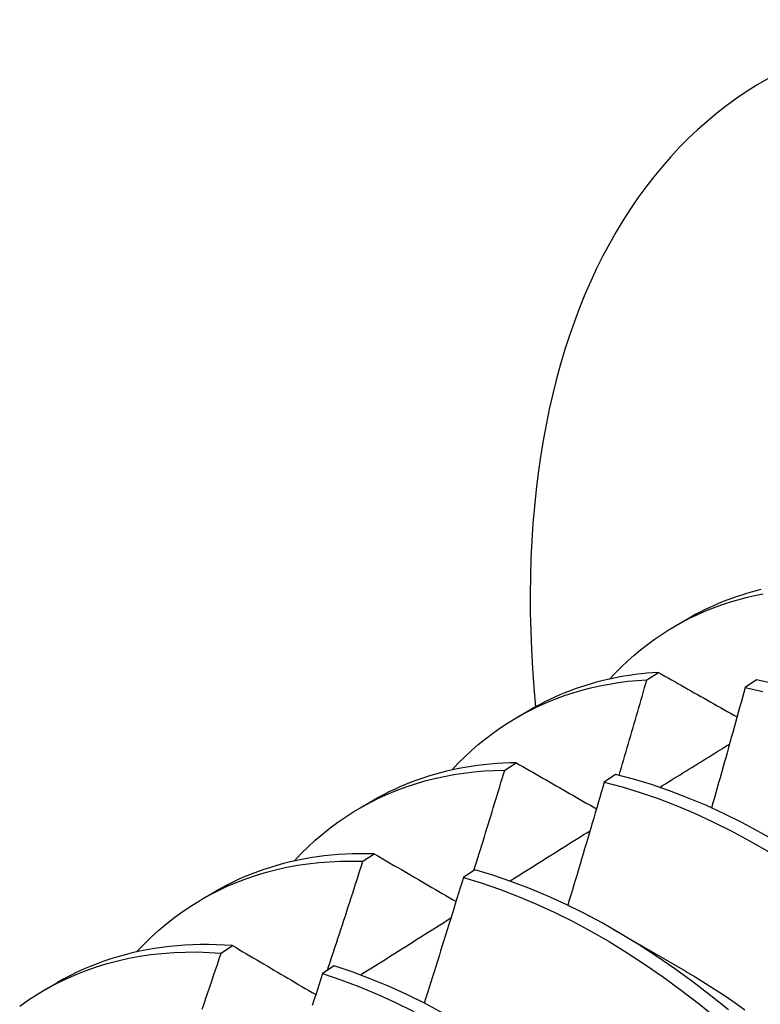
# Model space of a CAD drawing. Header units: inches. Extents: x 132.4 to 153.9, y 41.1 to 83.7.
# Tile 23 of 26: x 137.372 to 137.535, y 66.941 to 67.159. Entities that reach past the tile are written whole.
import ezdxf

# ---------------------------------------------------------------- set-up
doc = ezdxf.new("R2010")
doc.units = ezdxf.units.IN
doc.header["$MEASUREMENT"] = 0
doc.layers.add('Visible Edges(ANSI)', color=7, linetype='Continuous', lineweight=25)

msp = doc.modelspace()

# ---------------------------------------------------------------- linework, layer by layer
at = {"layer": 'Visible Edges(ANSI)'}
for p, q in [((137.51649, 67.02493), (137.5193, 67.02655)), ((137.51021, 67.01307), (137.51275, 67.01468)), ((137.53441, 67.01302), (137.5319, 67.01134)), ((137.48169, 67.00484), (137.4845, 67.00646)), ((137.47883, 66.99309), (137.48136, 66.99471)), ((137.50329, 66.99212), (137.50078, 66.99043)), ((137.44689, 66.98474), (137.4497, 66.98637)), ((137.4475, 66.97296), (137.45003, 66.97459)), ((137.4722, 66.97107), (137.46968, 66.96936)), ((137.41209, 66.96465), (137.41491, 66.96628)), ((137.50268, 66.95798), (137.51869, 66.94876)), ((137.41622, 66.95267), (137.41874, 66.95432)), ((137.44113, 66.94986), (137.43862, 66.94814)), ((137.3773, 66.94456), (137.38011, 66.94619))]:
    msp.add_line(p, q, dxfattribs=at)
at = {"layer": 'Visible Edges(ANSI)', "flags": 128}
for points in [[(137.50194, 67.01319), (137.50325, 67.01458), (137.5046, 67.01592), (137.50598, 67.01722), (137.50739, 67.01847), (137.50883, 67.01967), (137.51031, 67.02082), (137.51181, 67.02193), (137.51335, 67.02298), (137.51492, 67.02399), (137.51651, 67.02494), (137.51814, 67.02584), (137.51979, 67.0267), (137.52147, 67.0275), (137.52318, 67.02825), (137.52492, 67.02895), (137.52668, 67.0296), (137.52847, 67.03019), (137.53028, 67.03074), (137.53212, 67.03123), (137.53398, 67.03167), (137.53586, 67.03205)], [(137.53537, 67.03296), (137.5343, 67.03269), (137.53324, 67.0324), (137.53219, 67.0321), (137.53115, 67.03177), (137.53011, 67.03143), (137.52908, 67.03108), (137.52806, 67.0307), (137.52705, 67.03031), (137.52605, 67.0299), (137.52506, 67.02947), (137.52408, 67.02903), (137.5231, 67.02857), (137.52214, 67.02809), (137.52118, 67.02759), (137.52024, 67.02708), (137.5193, 67.02655)], [(137.51275, 67.01468), (137.51146, 67.01459), (137.51018, 67.01448), (137.50891, 67.01435), (137.50765, 67.01419), (137.5064, 67.01402), (137.50515, 67.01382), (137.50392, 67.01359), (137.50269, 67.01335), (137.50148, 67.01308), (137.50027, 67.0128), (137.49907, 67.01249), (137.49789, 67.01215), (137.49671, 67.0118), (137.49555, 67.01142), (137.49439, 67.01102), (137.49325, 67.0106), (137.49211, 67.01016), (137.49099, 67.0097), (137.48988, 67.00921), (137.48878, 67.0087), (137.48769, 67.00817), (137.48662, 67.00762), (137.48555, 67.00705), (137.4845, 67.00646)], [(137.51275, 67.01468), (137.51346, 67.01427), (137.51418, 67.01386), (137.5149, 67.01345), (137.51562, 67.01304), (137.51634, 67.01264), (137.51706, 67.01223), (137.51778, 67.01182), (137.5185, 67.01141), (137.51922, 67.011), (137.51994, 67.01059), (137.52066, 67.01018), (137.52139, 67.00977), (137.52211, 67.00936), (137.52284, 67.00895), (137.52356, 67.00854), (137.52429, 67.00813), (137.52501, 67.00772), (137.52574, 67.00731), (137.52647, 67.0069), (137.52719, 67.00649), (137.52792, 67.00607), (137.52865, 67.00566), (137.52938, 67.00525), (137.53011, 67.00484)], [(137.46714, 66.9931), (137.46855, 66.99459), (137.46999, 66.99602), (137.47147, 66.9974), (137.47299, 66.99872), (137.47455, 66.99999), (137.47614, 67.00121), (137.47777, 67.00236), (137.47943, 67.00347), (137.48113, 67.00451), (137.48286, 67.00549), (137.48463, 67.00642), (137.48642, 67.00729), (137.48825, 67.0081), (137.49011, 67.00885), (137.492, 67.00955), (137.49391, 67.01018), (137.49586, 67.01075), (137.49783, 67.01126), (137.49983, 67.01172), (137.50186, 67.01211), (137.50391, 67.01244), (137.50599, 67.01271), (137.50809, 67.01292), (137.51021, 67.01307)], [(137.50405, 66.99193), (137.50431, 66.99281), (137.50457, 66.9937), (137.50483, 66.99458), (137.50509, 66.99546), (137.50535, 66.99634), (137.50561, 66.99722), (137.50587, 66.9981), (137.50613, 66.99898), (137.50639, 66.99986), (137.50664, 67.00074), (137.5069, 67.00162), (137.50716, 67.0025), (137.50741, 67.00338), (137.50767, 67.00426), (137.50793, 67.00514), (137.50818, 67.00602), (137.50844, 67.00691), (137.50869, 67.00779), (137.50894, 67.00867), (137.5092, 67.00955), (137.50945, 67.01043), (137.5097, 67.01131), (137.50996, 67.01219), (137.51021, 67.01307)], [(137.53832, 67.01216), (137.53441, 67.01302)], [(137.5319, 67.01134), (137.53159, 67.01023), (137.53129, 67.00913), (137.53099, 67.00802), (137.53068, 67.00691), (137.53038, 67.0058), (137.53007, 67.00469), (137.52976, 67.00359), (137.52946, 67.00248), (137.52915, 67.00137), (137.52884, 67.00026), (137.52853, 66.99916), (137.52822, 66.99805), (137.52791, 66.99694), (137.5276, 66.99583), (137.52729, 66.99472), (137.52698, 66.99362), (137.52667, 66.99251), (137.52636, 66.9914), (137.52604, 66.99029), (137.52573, 66.98918), (137.52542, 66.98808), (137.5251, 66.98697), (137.52479, 66.98586), (137.52447, 66.98475)], [(137.5319, 67.01134), (137.53581, 67.01046)], [(137.51303, 66.98928), (137.51367, 66.98968), (137.51432, 66.99008), (137.51496, 66.99048), (137.5156, 66.99088), (137.51624, 66.99128), (137.51689, 66.99168), (137.51753, 66.99207), (137.51817, 66.99247), (137.51881, 66.99287), (137.51945, 66.99327), (137.5201, 66.99367), (137.52074, 66.99407), (137.52138, 66.99447), (137.52202, 66.99487), (137.52267, 66.99527), (137.52331, 66.99567), (137.52395, 66.99606), (137.52459, 66.99646), (137.52524, 66.99686), (137.52588, 66.99726), (137.52652, 66.99766), (137.52716, 66.99806), (137.52781, 66.99846), (137.52845, 66.99885)], [(137.43234, 66.97301), (137.43384, 66.97459), (137.43539, 66.97611), (137.43698, 66.97758), (137.4386, 66.97897), (137.44028, 66.98031), (137.44199, 66.98158), (137.44374, 66.98279), (137.44553, 66.98393), (137.44736, 66.98501), (137.44923, 66.98602), (137.45113, 66.98697), (137.45307, 66.98785), (137.45505, 66.98866), (137.45706, 66.98941), (137.4591, 66.99008), (137.46118, 66.99069), (137.46329, 66.99123), (137.46542, 66.99171), (137.46759, 66.99211), (137.46978, 66.99244), (137.47201, 66.99271), (137.47426, 66.99291), (137.47653, 66.99303), (137.47883, 66.99309)], [(137.48136, 66.99471), (137.47991, 66.99468), (137.47847, 66.99462), (137.47704, 66.99453), (137.47562, 66.99441), (137.47421, 66.99427), (137.47281, 66.9941), (137.47142, 66.9939), (137.47004, 66.99367), (137.46867, 66.99342), (137.46732, 66.99314), (137.46598, 66.99283), (137.46465, 66.99249), (137.46333, 66.99213), (137.46202, 66.99174), (137.46073, 66.99132), (137.45945, 66.99088), (137.45818, 66.99041), (137.45693, 66.98991), (137.45569, 66.98939), (137.45446, 66.98884), (137.45325, 66.98826), (137.45205, 66.98765), (137.45087, 66.98702), (137.4497, 66.98637)], [(137.47202, 66.97095), (137.47231, 66.97187), (137.4726, 66.97279), (137.47288, 66.97371), (137.47317, 66.97464), (137.47346, 66.97556), (137.47375, 66.97648), (137.47403, 66.9774), (137.47432, 66.97833), (137.4746, 66.97925), (137.47489, 66.98017), (137.47517, 66.98109), (137.47546, 66.98202), (137.47574, 66.98294), (137.47602, 66.98386), (137.4763, 66.98479), (137.47659, 66.98571), (137.47687, 66.98663), (137.47715, 66.98755), (137.47743, 66.98848), (137.47771, 66.9894), (137.47799, 66.99032), (137.47827, 66.99124), (137.47855, 66.99217), (137.47883, 66.99309)], [(137.48136, 66.99471), (137.48209, 66.99429), (137.48282, 66.99387), (137.48356, 66.99345), (137.48429, 66.99302), (137.48502, 66.9926), (137.48575, 66.99218), (137.48649, 66.99176), (137.48722, 66.99133), (137.48796, 66.99091), (137.48869, 66.99049), (137.48943, 66.99006), (137.49017, 66.98964), (137.49091, 66.98922), (137.49164, 66.98879), (137.49238, 66.98837), (137.49312, 66.98794), (137.49386, 66.98752), (137.49461, 66.98709), (137.49535, 66.98667), (137.49609, 66.98624), (137.49683, 66.98581), (137.49758, 66.98539), (137.49832, 66.98496), (137.49906, 66.98454)], [(137.58582, 66.93843), (137.58219, 66.9423), (137.5785, 66.94607), (137.57476, 66.94973), (137.57097, 66.95327), (137.56713, 66.9567), (137.56325, 66.95999), (137.55934, 66.96316), (137.55539, 66.9662), (137.55142, 66.9691), (137.54742, 66.97186), (137.54341, 66.97448), (137.53938, 66.97695), (137.53534, 66.97927), (137.5313, 66.98144), (137.52726, 66.98345), (137.52322, 66.98531), (137.5192, 66.987), (137.51519, 66.98853), (137.5112, 66.98989), (137.50723, 66.99109), (137.50329, 66.99212)], [(137.50078, 66.99043), (137.50045, 66.98929), (137.50012, 66.98816), (137.49979, 66.98703), (137.49946, 66.98589), (137.49913, 66.98476), (137.4988, 66.98363), (137.49847, 66.98249), (137.49813, 66.98136), (137.4978, 66.98023), (137.49747, 66.97909), (137.49713, 66.97796), (137.4968, 66.97683), (137.49646, 66.97569), (137.49613, 66.97456), (137.49579, 66.97343), (137.49546, 66.97229), (137.49512, 66.97116), (137.49478, 66.97003), (137.49444, 66.96889), (137.4941, 66.96776), (137.49376, 66.96663), (137.49342, 66.9655), (137.49308, 66.96436), (137.49274, 66.96323)], [(137.50078, 66.99043), (137.50472, 66.98938), (137.50869, 66.98817), (137.51268, 66.9868), (137.51669, 66.98525), (137.52072, 66.98355), (137.52475, 66.98168), (137.5288, 66.97966), (137.53284, 66.97748), (137.53687, 66.97515), (137.5409, 66.97267), (137.54492, 66.97004), (137.54891, 66.96726), (137.55288, 66.96435), (137.55683, 66.9613), (137.56074, 66.95812), (137.56461, 66.95482), (137.56845, 66.95138), (137.57223, 66.94783), (137.57597, 66.94417), (137.57965, 66.94039)], [(137.47993, 66.96859), (137.48067, 66.96906), (137.4814, 66.96952), (137.48214, 66.96998), (137.48288, 66.97045), (137.48362, 66.97091), (137.48436, 66.97137), (137.48509, 66.97183), (137.48583, 66.9723), (137.48657, 66.97276), (137.48731, 66.97322), (137.48805, 66.97368), (137.48879, 66.97415), (137.48952, 66.97461), (137.49026, 66.97507), (137.491, 66.97553), (137.49174, 66.97599), (137.49248, 66.97646), (137.49322, 66.97692), (137.49395, 66.97738), (137.49469, 66.97784), (137.49543, 66.9783), (137.49617, 66.97876), (137.49691, 66.97923), (137.49765, 66.97969)], [(137.45003, 66.97459), (137.44841, 66.97462), (137.44681, 66.97462), (137.44521, 66.97459), (137.44363, 66.97452), (137.44206, 66.97442), (137.4405, 66.97429), (137.43895, 66.97412), (137.43742, 66.97392), (137.4359, 66.97369), (137.43439, 66.97343), (137.4329, 66.97313), (137.43142, 66.9728), (137.42996, 66.97243), (137.42851, 66.97203), (137.42707, 66.9716), (137.42566, 66.97114), (137.42425, 66.97065), (137.42287, 66.97012), (137.4215, 66.96956), (137.42014, 66.96897), (137.41881, 66.96834), (137.41749, 66.96769), (137.41619, 66.967), (137.41491, 66.96628)], [(137.45003, 66.97459), (137.45077, 66.97416), (137.45152, 66.97372), (137.45226, 66.97329), (137.45301, 66.97285), (137.45375, 66.97241), (137.4545, 66.97198), (137.45525, 66.97154), (137.456, 66.97111), (137.45675, 66.97067), (137.4575, 66.97023), (137.45825, 66.9698), (137.459, 66.96936), (137.45975, 66.96892), (137.4605, 66.96848), (137.46126, 66.96804), (137.46201, 66.9676), (137.46276, 66.96717), (137.46352, 66.96673), (137.46428, 66.96629), (137.46503, 66.96585), (137.46579, 66.96541), (137.46655, 66.96497), (137.46731, 66.96453), (137.46807, 66.96409)], [(137.39755, 66.95292), (137.39914, 66.9546), (137.40078, 66.95621), (137.40248, 66.95775), (137.40422, 66.95922), (137.406, 66.96062), (137.40784, 66.96195), (137.40972, 66.96321), (137.41164, 66.96439), (137.4136, 66.9655), (137.41561, 66.96653), (137.41766, 66.96749), (137.41974, 66.96837), (137.42187, 66.96918), (137.42404, 66.96991), (137.42624, 66.97056), (137.42847, 66.97114), (137.43074, 66.97164), (137.43305, 66.97206), (137.43538, 66.97241), (137.43775, 66.97267), (137.44015, 66.97286), (137.44257, 66.97297), (137.44502, 66.973), (137.4475, 66.97296)], [(137.43969, 66.94888), (137.44002, 66.94988), (137.44035, 66.95088), (137.44068, 66.95189), (137.44101, 66.95289), (137.44134, 66.95389), (137.44167, 66.95489), (137.442, 66.9559), (137.44233, 66.9569), (137.44265, 66.9579), (137.44298, 66.95891), (137.44331, 66.95991), (137.44363, 66.96091), (137.44396, 66.96192), (137.44428, 66.96292), (137.44461, 66.96392), (137.44493, 66.96493), (137.44525, 66.96593), (137.44557, 66.96693), (137.4459, 66.96794), (137.44622, 66.96894), (137.44654, 66.96995), (137.44686, 66.97095), (137.44718, 66.97195), (137.4475, 66.97296)], [(137.52823, 66.9401), (137.52431, 66.94326), (137.52036, 66.94629), (137.51638, 66.94918), (137.51239, 66.95193), (137.50837, 66.95454), (137.50434, 66.957), (137.5003, 66.95932), (137.49626, 66.96147), (137.49222, 66.96348), (137.48819, 66.96532), (137.48416, 66.967), (137.48015, 66.96852), (137.47616, 66.96988), (137.4722, 66.97107)], [(137.46968, 66.96936), (137.46933, 66.9682), (137.46898, 66.96705), (137.46862, 66.96589), (137.46827, 66.96473), (137.46791, 66.96358), (137.46755, 66.96242), (137.46719, 66.96126), (137.46684, 66.96011), (137.46648, 66.95895), (137.46612, 66.95779), (137.46576, 66.95664), (137.4654, 66.95548), (137.46504, 66.95433), (137.46467, 66.95317), (137.46431, 66.95201), (137.46395, 66.95086), (137.46358, 66.9497), (137.46322, 66.94855), (137.46285, 66.94739), (137.46249, 66.94623), (137.46212, 66.94508), (137.46176, 66.94392), (137.46139, 66.94277), (137.46102, 66.94161)], [(137.46968, 66.96936), (137.47365, 66.96816), (137.47764, 66.96679), (137.48165, 66.96526), (137.48568, 66.96356), (137.48972, 66.96171), (137.49376, 66.95969), (137.4978, 66.95752), (137.50184, 66.9552), (137.50586, 66.95273), (137.50988, 66.95011), (137.51388, 66.94734), (137.51785, 66.94444), (137.5218, 66.9414), (137.52571, 66.93823)], [(137.44697, 66.94783), (137.4478, 66.94835), (137.44863, 66.94888), (137.44946, 66.94941), (137.45029, 66.94993), (137.45113, 66.95046), (137.45196, 66.95098), (137.45279, 66.95151), (137.45362, 66.95204), (137.45445, 66.95256), (137.45529, 66.95309), (137.45612, 66.95361), (137.45695, 66.95414), (137.45778, 66.95466), (137.45862, 66.95519), (137.45945, 66.95571), (137.46028, 66.95624), (137.46111, 66.95676), (137.46195, 66.95729), (137.46278, 66.95781), (137.46361, 66.95834), (137.46444, 66.95886), (137.46528, 66.95938), (137.46611, 66.95991), (137.46694, 66.96043)], [(137.41874, 66.95432), (137.41696, 66.95443), (137.41519, 66.9545), (137.41343, 66.95453), (137.41168, 66.95453), (137.40994, 66.95448), (137.40822, 66.9544), (137.40652, 66.95427), (137.40482, 66.95411), (137.40315, 66.95391), (137.40149, 66.95366), (137.39984, 66.95338), (137.39821, 66.95306), (137.3966, 66.9527), (137.39501, 66.9523), (137.39343, 66.95186), (137.39187, 66.95139), (137.39033, 66.95087), (137.38881, 66.95032), (137.38731, 66.94972), (137.38583, 66.94909), (137.38437, 66.94842), (137.38293, 66.94771), (137.38151, 66.94697), (137.38011, 66.94619)], [(137.41874, 66.95432), (137.4195, 66.95387), (137.42026, 66.95342), (137.42102, 66.95297), (137.42178, 66.95252), (137.42253, 66.95208), (137.4233, 66.95163), (137.42406, 66.95118), (137.42482, 66.95073), (137.42558, 66.95028), (137.42634, 66.94983), (137.42711, 66.94938), (137.42787, 66.94893), (137.42864, 66.94848), (137.42941, 66.94802), (137.43017, 66.94757), (137.43094, 66.94712), (137.43171, 66.94667), (137.43248, 66.94622), (137.43325, 66.94576), (137.43402, 66.94531), (137.43479, 66.94485), (137.43556, 66.9444), (137.43634, 66.94395), (137.43711, 66.94349)], [(137.37174, 66.94093), (137.37369, 66.94231), (137.3757, 66.94361), (137.37775, 66.94482), (137.37985, 66.94596), (137.382, 66.94701), (137.3842, 66.94797), (137.38643, 66.94885), (137.38872, 66.94965), (137.39104, 66.95036), (137.3934, 66.95098), (137.3958, 66.95152), (137.39824, 66.95197), (137.40071, 66.95233), (137.40322, 66.95261), (137.40576, 66.95279), (137.40833, 66.95289), (137.41093, 66.95291), (137.41356, 66.95283), (137.41622, 66.95267)], [(137.41202, 66.94025), (137.41244, 66.94149), (137.41286, 66.94273), (137.41329, 66.94397), (137.41371, 66.94521), (137.41413, 66.94646), (137.41455, 66.9477), (137.41497, 66.94894), (137.41538, 66.95018), (137.4158, 66.95143), (137.41622, 66.95267)], [(137.46527, 66.93936), (137.46122, 66.94151), (137.45718, 66.9435), (137.45315, 66.94533), (137.44912, 66.94701), (137.44512, 66.94852), (137.44113, 66.94986)], [(137.43862, 66.94814), (137.43824, 66.94697), (137.43786, 66.94579), (137.43747, 66.94461), (137.43709, 66.94343), (137.43671, 66.94226), (137.43633, 66.94108)], [(137.43862, 66.94814), (137.44261, 66.94679), (137.44662, 66.94526), (137.45064, 66.94358), (137.45468, 66.94173), (137.45872, 66.93973)], [(137.51868, 66.94869), (137.52089, 66.9474), (137.5231, 66.94605), (137.5253, 66.94465), (137.52749, 66.9432), (137.52968, 66.94171), (137.53186, 66.94017)]]:
    msp.add_lwpolyline(points, dxfattribs=at)
at = {"layer": 'Visible Edges(ANSI)'}
msp.add_ellipse((137.66123, 66.92892), major_axis=(-0.125, 0.21651), ratio=0.57735, start_param=2.225447, end_param=7.182696, dxfattribs=at)

doc.saveas('drawing.dxf')
